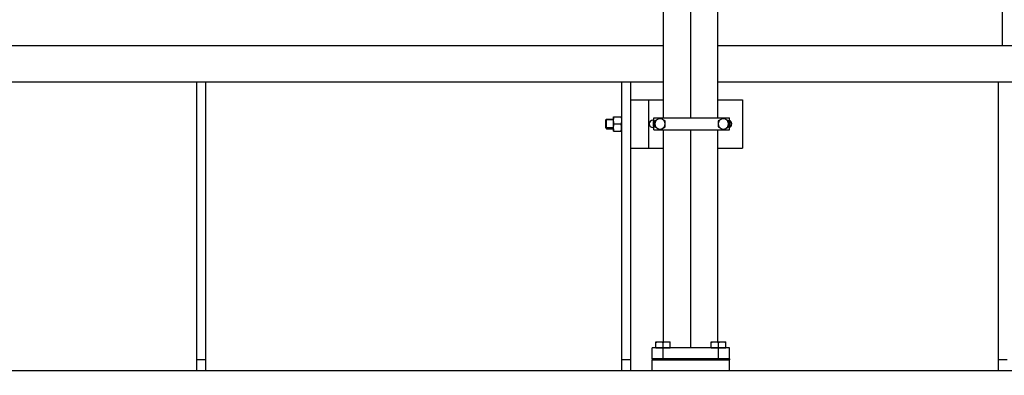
# Model space of a CAD drawing. Header units: millimetres. Extents: x 0 to 1189, y 0 to 841.
# Tile 18 of 173: x 371 to 437, y 200 to 224. Entities that reach past the tile are written whole.
import ezdxf
from ezdxf.enums import TextEntityAlignment as Align

# ---------------------------------------------------------------- set-up
doc = ezdxf.new("R2010")
doc.units = ezdxf.units.MM
doc.header["$LTSCALE"] = 65.395
doc.linetypes.add('CENTER', pattern=[0.6, 0.375, -0.075, 0.075, -0.075])
doc.layers.get('0').update_dxf_attribs({"linetype": 'CONTINUOUS'})
for name, color, linetype in [('1907_153200_01_ABL1236', 7, 'CONTINUOUS'), ('1907_153200_01_T1_PBL1491', 7, 'CONTINUOUS'), ('1907_153701_05_AC_PBL1281', 7, 'CONTINUOUS'), ('1907_153701_33_PBL1279', 7, 'CONTINUOUS'), ('1937_111000_09_SIMPLE1_D_ABL1318', 7, 'CONTINUOUS'), ('1937_111000_09_SIMPLE1_T1_D_PBL1319', 7, 'CONTINUOUS'), ('32007_060000_TLKGS_KGS_V_ABL1252', 7, 'CONTINUOUS'), ('32007_061000_TLKGS_KGS_V_ABL1253', 7, 'CONTINUOUS'), ('32007_633500_01_SIMPLE1_T1_X_PBL1337', 7, 'CONTINUOUS'), ('32007_633500_01_SIMPLE1_X_ABL1336', 7, 'CONTINUOUS'), ('32067_000000_TLKGS_MARKETING_ABL1251', 7, 'CONTINUOUS'), ('32067_030000_TLKGS_V_ABL1289', 7, 'CONTINUOUS'), ('32067_100000_TLKGS_V_ABL1290', 7, 'CONTINUOUS'), ('6M32E_GENSET_GRUNDRAHMEN_ABL1126', 7, 'CONTINUOUS'), ('6M32E_GENSET_GRUNDRAHMEN_T1_PBL1127', 7, 'CONTINUOUS'), ('6M32E_GENSET_VERROHRUNG_ABL1095', 7, 'CONTINUOUS'), ('D6796-10_PBL1977', 7, 'CONTINUOUS'), ('D6796-10_PBL1978', 7, 'CONTINUOUS'), ('D931_1-M10X140_PBL1421', 7, 'CONTINUOUS'), ('D931_1-M10X140_PBL1434', 7, 'CONTINUOUS'), ('D931_1-M16X55_PBL1282', 7, 'CONTINUOUS'), ('D933-M16X35_PBL1163', 7, 'CONTINUOUS'), ('D933-M16X35_PBL1164', 7, 'CONTINUOUS'), ('D934-M16_PBL1280', 7, 'CONTINUOUS'), ('links_14_VBL1092', 7, 'CONTINUOUS'), ('N4011-C128X91_PBL1237', 7, 'CONTINUOUS'), ('N4251-B128X90_PBL1234', 7, 'CONTINUOUS')]:
    doc.layers.add(name, color=color, linetype=linetype)
doc.styles.get("Standard").update_dxf_attribs({"font": 'txt', "width": 0.6})
doc.dimstyles.new('DIMSTYLE_2', dxfattribs={"dimtxt": 3.5, "dimasz": 3.5, "dimexe": 1.8, "dimexo": 0, "dimgap": 0.875, "dimtad": 1, "dimlfac": 25, "dimdsep": 46, "dimtxsty": 'Standard', "dimblk": '_FILLED', "dimblk1": '_FILLED', "dimblk2": '_FILLED', "dimcen": 0.09, "dimadec": 0, "dimazin": 0, "dimtp": 2, "dimtm": 2, "dimtfac": 1, "dimtofl": 0, "dimtmove": 0, "dimatfit": 3, "dimldrblk": '_FILLED', "dimfxl": 1, "dimtolj": 1, "dimarcsym": 0})

# ---------------------------------------------------------------- blocks, each defined once
blk = doc.blocks.new('_FILLED')
at = {"color": 0, "linetype": 'ByBlock'}
blk.add_solid([(0, 0), (-1, 0.167), (-1, -0.167)], dxfattribs=at)
blk = doc.blocks.new('*D14')
at = {"color": 6, "linetype": 'Continuous'}
for p, q in [((469.447, 230.597), (469.447, 153.879)), ((302.087, 223.837), (302.087, 153.879)), ((302.087, 155.679), (385.767, 155.679)), ((469.447, 155.679), (385.767, 155.679))]:
    blk.add_line(p, q, dxfattribs=at)
at = {"color": 6, "linetype": 'Continuous', "xscale": 3.5, "yscale": 3.5, "zscale": 3.5, "rotation": 180}
blk.add_blockref('_FILLED', (302.087, 155.679), dxfattribs=at)
at = {"color": 6, "linetype": 'Continuous', "xscale": 3.5, "yscale": 3.5, "zscale": 3.5}
blk.add_blockref('_FILLED', (469.447, 155.679), dxfattribs=at)
at = {"color": 6, "linetype": 'Continuous', "width": 0.636905}
blk.add_text('4184', height=3.5, dxfattribs=at).set_placement((385.767, 156.554), align=Align.CENTER)
blk = doc.blocks.new('D933-M16X35_PBL1163', base_point=(417.646, 202.475))
at = {"layer": 'D933-M16X35_PBL1163', "color": 7, "linetype": 'Continuous'}
for p, q in [((417.166, 202.675), (417.166, 202.675)), ((417.166, 202.675), (418.125, 202.675)), ((417.166, 202.283), (417.166, 202.675)), ((417.646, 202.283), (417.646, 202.655)), ((418.126, 202.675), (418.125, 202.675)), ((418.126, 202.283), (418.126, 202.675)), ((417.166, 202.283), (418.126, 202.283)), ((417.196, 202.283), (417.196, 202.275)), ((418.096, 202.283), (418.096, 202.275))]:
    blk.add_line(p, q, dxfattribs=at)
for points in [[(417.166, 202.655), (417.245, 202.668), (417.406, 202.683), (417.567, 202.668), (417.646, 202.655)], [(417.646, 202.655), (417.725, 202.668), (417.886, 202.683), (418.047, 202.668), (418.126, 202.655)]]:
    blk.add_open_spline(points, degree=3, knots=[0, 0, 0, 0, 0.5, 1, 1, 1, 1], dxfattribs=at)
blk = doc.blocks.new('D933-M16X35_PBL1164', base_point=(413.969, 202.475))
at = {"layer": 'D933-M16X35_PBL1164', "color": 7, "linetype": 'Continuous'}
for p, q in [((413.489, 202.675), (413.489, 202.675)), ((413.489, 202.675), (414.449, 202.675)), ((413.489, 202.283), (413.489, 202.675)), ((413.969, 202.283), (413.969, 202.655)), ((414.449, 202.675), (414.449, 202.675)), ((414.449, 202.283), (414.449, 202.675)), ((413.489, 202.283), (414.449, 202.283)), ((413.519, 202.283), (413.519, 202.275)), ((414.419, 202.283), (414.419, 202.275))]:
    blk.add_line(p, q, dxfattribs=at)
for points in [[(413.489, 202.655), (413.568, 202.668), (413.729, 202.683), (413.89, 202.668), (413.969, 202.655)], [(413.969, 202.655), (414.048, 202.668), (414.209, 202.683), (414.37, 202.668), (414.449, 202.655)]]:
    blk.add_open_spline(points, degree=3, knots=[0, 0, 0, 0, 0.5, 1, 1, 1, 1], dxfattribs=at)
blk = doc.blocks.new('N4251-B128X90_PBL1234', base_point=(415.807, 201.515))
at = {"layer": 'N4251-B128X90_PBL1234', "color": 7, "linetype": 'Continuous'}
for p, q in [((413.247, 201.555), (418.367, 201.555)), ((413.247, 201.555), (413.247, 201.475)), ((413.967, 201.475), (417.647, 201.475)), ((418.367, 201.555), (418.367, 201.475))]:
    blk.add_line(p, q, dxfattribs=at)
at = {"layer": 'N4251-B128X90_PBL1234', "color": 9, "linetype": 'Continuous'}
for p, q in [((413.967, 201.555), (413.967, 201.475)), ((417.647, 201.555), (417.647, 201.475))]:
    blk.add_line(p, q, dxfattribs=at)
blk = doc.blocks.new('N4011-C128X91_PBL1237', base_point=(415.807, 201.915))
at = {"layer": 'N4011-C128X91_PBL1237', "color": 7, "linetype": 'Continuous'}
for p, q in [((418.367, 202.275), (413.247, 202.275)), ((413.247, 201.555), (413.247, 202.275)), ((418.367, 201.555), (418.367, 202.275)), ((418.367, 201.555), (413.247, 201.555))]:
    blk.add_line(p, q, dxfattribs=at)
at = {"layer": 'N4011-C128X91_PBL1237', "color": 9, "linetype": 'Continuous'}
for p, q in [((413.967, 201.555), (413.967, 202.275)), ((417.647, 201.555), (417.647, 202.275))]:
    blk.add_line(p, q, dxfattribs=at)
blk = doc.blocks.new('1907_153200_01_T1_PBL1491', base_point=(415.807, 241.555))
at = {"layer": '1907_153200_01_T1_PBL1491', "color": 7, "linetype": 'Continuous'}
for p, q in [((414.007, 217.555), (414.007, 262.915)), ((417.607, 217.555), (417.607, 262.915)), ((414.007, 202.675), (414.007, 216.755)), ((417.607, 202.675), (417.607, 216.755))]:
    blk.add_line(p, q, dxfattribs=at)
at = {"layer": '1907_153200_01_T1_PBL1491', "color": 2, "linetype": 'CENTER'}
for p, q in [((415.807, 217.555), (415.807, 263.121)), ((415.807, 202.275), (415.807, 216.755))]:
    blk.add_line(p, q, dxfattribs=at)
blk = doc.blocks.new('1907_153200_01_ABL1236', base_point=(415.807, 241.555))
at = {"layer": '1907_153200_01_T1_PBL1491'}
blk.add_blockref('1907_153200_01_T1_PBL1491', (415.807, 241.555), dxfattribs=at)
at = {"layer": 'N4011-C128X91_PBL1237'}
blk.add_blockref('N4011-C128X91_PBL1237', (415.807, 201.915), dxfattribs=at)
blk = doc.blocks.new('1907_153701_33_PBL1279', base_point=(415.527, 217.155))
at = {"layer": '1907_153701_33_PBL1279', "color": 7, "linetype": 'Continuous'}
for p, q in [((411.807, 218.755), (414.007, 218.755)), ((417.607, 218.755), (419.247, 218.755)), ((419.247, 218.755), (419.247, 215.555)), ((413.287, 217.395), (413.367, 217.395)), ((413.367, 216.915), (413.287, 216.915)), ((411.807, 215.555), (414.007, 215.555)), ((417.607, 215.555), (419.247, 215.555))]:
    blk.add_line(p, q, dxfattribs=at)
at = {"layer": '1907_153701_33_PBL1279', "color": 9, "linetype": 'Continuous'}
blk.add_line((413.007, 218.755), (413.007, 215.555), dxfattribs=at)
at = {"layer": '1907_153701_33_PBL1279', "color": 7, "linetype": 'Continuous'}
for centre, start, end in [((413.287, 217.155), 90, 270), ((418.287, 217.155), 289.56663, 70.43337)]:
    blk.add_arc(centre, 0.24, start, end, dxfattribs=at)
blk = doc.blocks.new('D934-M16_PBL1280', base_point=(410.947, 217.155))
at = {"layer": 'D934-M16_PBL1280', "color": 7, "linetype": 'Continuous'}
for p, q in [((410.687, 216.676), (410.687, 217.635)), ((410.688, 217.635), (410.687, 217.635)), ((410.688, 217.635), (411.207, 217.635)), ((410.707, 217.155), (411.187, 217.155)), ((410.688, 216.675), (410.687, 216.676)), ((410.688, 216.675), (411.207, 216.675))]:
    blk.add_line(p, q, dxfattribs=at)
for points in [[(410.707, 217.155), (410.695, 217.235), (410.68, 217.395), (410.695, 217.556), (410.707, 217.635)], [(411.187, 217.635), (411.2, 217.556), (411.215, 217.395), (411.2, 217.235), (411.187, 217.155)], [(410.707, 216.675), (410.695, 216.755), (410.68, 216.915), (410.695, 217.076), (410.707, 217.155)], [(411.187, 216.675), (411.2, 216.755), (411.215, 216.915), (411.2, 217.076), (411.187, 217.155)]]:
    blk.add_open_spline(points, degree=3, dxfattribs=at)
blk = doc.blocks.new('1907_153701_05_AC_PBL1281', base_point=(415.867, 217.155))
at = {"layer": '1907_153701_05_AC_PBL1281', "color": 7, "linetype": 'Continuous'}
for p, q in [((413.367, 217.555), (418.367, 217.555)), ((413.367, 216.755), (413.367, 217.555)), ((418.367, 216.755), (418.367, 217.555)), ((413.367, 216.755), (418.367, 216.755))]:
    blk.add_line(p, q, dxfattribs=at)
blk = doc.blocks.new('D931_1-M16X55_PBL1282', base_point=(410.427, 217.155))
at = {"layer": 'D931_1-M16X55_PBL1282', "color": 7, "linetype": 'Continuous'}
for p, q in [((410.167, 217.426), (410.217, 217.475)), ((410.167, 216.884), (410.167, 217.426)), ((410.167, 216.884), (410.217, 216.835)), ((410.217, 217.475), (410.687, 217.475)), ((410.217, 216.835), (410.217, 217.475)), ((410.217, 216.835), (410.687, 216.835))]:
    blk.add_line(p, q, dxfattribs=at)
at = {"layer": 'D931_1-M16X55_PBL1282', "color": 2, "linetype": 'Continuous'}
for p, q in [((410.687, 217.426), (410.167, 217.426)), ((410.687, 216.884), (410.167, 216.884))]:
    blk.add_line(p, q, dxfattribs=at)
blk = doc.blocks.new('D931_1-M10X140_PBL1421', base_point=(413.767, 217.155))
at = {"layer": 'D931_1-M10X140_PBL1421', "color": 7, "linetype": 'Continuous'}
for p, q in [((413.767, 217.548), (413.427, 217.352)), ((414.107, 217.352), (413.767, 217.548)), ((413.427, 217.352), (413.427, 216.959)), ((413.427, 216.959), (413.767, 216.763)), ((413.767, 216.763), (414.107, 216.959)), ((414.107, 216.959), (414.107, 217.352))]:
    blk.add_line(p, q, dxfattribs=at)
for points, knots in [([(413.597, 217.45), (413.547, 217.42), (413.459, 217.333), (413.428, 217.214), (413.427, 217.155)], [0, 0, 0, 0, 0.499995, 1, 1, 1, 1]), ([(413.427, 217.155), (413.428, 217.097), (413.459, 216.978), (413.547, 216.89), (413.597, 216.861)], [0, 0, 0, 0, 0.500005, 1, 1, 1, 1]), ([(414.107, 217.155), (414.107, 217.214), (414.075, 217.333), (413.988, 217.42), (413.937, 217.45)], [0, 0, 0, 0, 0.500005, 1, 1, 1, 1]), ([(413.937, 216.861), (413.988, 216.89), (414.075, 216.978), (414.107, 217.097), (414.107, 217.155)], [0, 0, 0, 0, 0.499995, 1, 1, 1, 1])]:
    blk.add_open_spline(points, degree=3, knots=knots, dxfattribs=at)
for points in [[(413.937, 217.45), (413.887, 217.479), (413.767, 217.511), (413.648, 217.479), (413.597, 217.45)], [(413.597, 216.861), (413.648, 216.832), (413.767, 216.8), (413.887, 216.832), (413.937, 216.861)]]:
    blk.add_open_spline(points, degree=3, dxfattribs=at)
blk = doc.blocks.new('D931_1-M10X140_PBL1434', base_point=(417.967, 217.155))
at = {"layer": 'D931_1-M10X140_PBL1434', "color": 7, "linetype": 'Continuous'}
for p, q in [((417.967, 217.548), (417.627, 217.352)), ((418.307, 217.352), (417.967, 217.548)), ((417.627, 217.352), (417.627, 216.959)), ((417.627, 216.959), (417.967, 216.763)), ((417.967, 216.763), (418.307, 216.959)), ((418.307, 216.959), (418.307, 217.352))]:
    blk.add_line(p, q, dxfattribs=at)
for points, knots in [([(417.797, 217.45), (417.747, 217.42), (417.659, 217.333), (417.628, 217.214), (417.627, 217.155)], [0, 0, 0, 0, 0.499995, 1, 1, 1, 1]), ([(417.627, 217.155), (417.628, 217.097), (417.659, 216.978), (417.747, 216.89), (417.797, 216.861)], [0, 0, 0, 0, 0.500005, 1, 1, 1, 1]), ([(418.307, 217.155), (418.307, 217.214), (418.275, 217.333), (418.188, 217.42), (418.137, 217.45)], [0, 0, 0, 0, 0.500005, 1, 1, 1, 1]), ([(418.137, 216.861), (418.188, 216.89), (418.275, 216.978), (418.307, 217.097), (418.307, 217.155)], [0, 0, 0, 0, 0.499995, 1, 1, 1, 1])]:
    blk.add_open_spline(points, degree=3, knots=knots, dxfattribs=at)
for points in [[(418.137, 217.45), (418.087, 217.479), (417.967, 217.511), (417.848, 217.479), (417.797, 217.45)], [(417.797, 216.861), (417.848, 216.832), (417.967, 216.8), (418.087, 216.832), (418.137, 216.861)]]:
    blk.add_open_spline(points, degree=3, dxfattribs=at)
blk = doc.blocks.new('D6796-10_PBL1977', base_point=(418.368, 217.159))
at = {"layer": 'D6796-10_PBL1977', "color": 7, "linetype": 'Continuous'}
blk.add_arc((417.967, 217.155), 0.46, 331.19933, 29.93418, dxfattribs=at)
blk = doc.blocks.new('D6796-10_PBL1978', base_point=(413.364, 217.155))
at = {"layer": 'D6796-10_PBL1978', "color": 7, "linetype": 'Continuous'}
blk.add_arc((413.767, 217.155), 0.46, 151.19933, 208.80067, dxfattribs=at)
blk = doc.blocks.new('6M32E_GENSET_VERROHRUNG_ABL1095', base_point=(297.891, 254.215))
at = {"layer": '1907_153200_01_ABL1236'}
blk.add_blockref('1907_153200_01_ABL1236', (415.807, 241.555), dxfattribs=at)
at = {"layer": '1907_153701_05_AC_PBL1281'}
blk.add_blockref('1907_153701_05_AC_PBL1281', (415.867, 217.155), dxfattribs=at)
at = {"layer": '1907_153701_33_PBL1279'}
blk.add_blockref('1907_153701_33_PBL1279', (415.527, 217.155), dxfattribs=at)
at = {"layer": 'D6796-10_PBL1977'}
blk.add_blockref('D6796-10_PBL1977', (418.368, 217.159), dxfattribs=at)
at = {"layer": 'D6796-10_PBL1978'}
blk.add_blockref('D6796-10_PBL1978', (413.364, 217.155), dxfattribs=at)
at = {"layer": 'D931_1-M10X140_PBL1421'}
blk.add_blockref('D931_1-M10X140_PBL1421', (413.767, 217.155), dxfattribs=at)
at = {"layer": 'D931_1-M10X140_PBL1434'}
blk.add_blockref('D931_1-M10X140_PBL1434', (417.967, 217.155), dxfattribs=at)
at = {"layer": 'D931_1-M16X55_PBL1282'}
blk.add_blockref('D931_1-M16X55_PBL1282', (410.427, 217.155), dxfattribs=at)
at = {"layer": 'D933-M16X35_PBL1163'}
blk.add_blockref('D933-M16X35_PBL1163', (417.646, 202.475), dxfattribs=at)
at = {"layer": 'D933-M16X35_PBL1164'}
blk.add_blockref('D933-M16X35_PBL1164', (413.969, 202.475), dxfattribs=at)
at = {"layer": 'D934-M16_PBL1280'}
blk.add_blockref('D934-M16_PBL1280', (410.947, 217.155), dxfattribs=at)
at = {"layer": 'N4251-B128X90_PBL1234'}
blk.add_blockref('N4251-B128X90_PBL1234', (415.807, 201.515), dxfattribs=at)
blk = doc.blocks.new('6M32E_GENSET_GRUNDRAHMEN_T1_PBL1127', base_point=(293.067, 197.155))
at = {"layer": '6M32E_GENSET_GRUNDRAHMEN_T1_PBL1127', "color": 7, "linetype": 'Continuous'}
for p, q in [((135.007, 222.355), (414.007, 222.355)), ((417.607, 222.355), (437.407, 222.355)), ((135.007, 219.955), (414.007, 219.955)), ((383.007, 219.955), (383.007, 200.755)), ((383.607, 219.955), (383.607, 200.755)), ((411.207, 219.955), (411.207, 200.755)), ((411.807, 219.955), (411.807, 200.755)), ((417.607, 219.955), (437.407, 219.955)), ((436.207, 219.955), (436.207, 200.755)), ((383.007, 201.513), (383.607, 201.513)), ((411.207, 201.513), (411.807, 201.513)), ((413.247, 201.475), (418.367, 201.475)), ((413.247, 200.755), (413.247, 201.475)), ((418.367, 200.755), (418.367, 201.475)), ((436.207, 201.513), (436.807, 201.513)), ((437.407, 200.755), (135.007, 200.755))]:
    blk.add_line(p, q, dxfattribs=at)
blk = doc.blocks.new('6M32E_GENSET_GRUNDRAHMEN_ABL1126', base_point=(293.067, 197.155))
at = {"layer": '6M32E_GENSET_GRUNDRAHMEN_T1_PBL1127'}
blk.add_blockref('6M32E_GENSET_GRUNDRAHMEN_T1_PBL1127', (293.067, 197.155), dxfattribs=at)
blk = doc.blocks.new('32007_633500_01_SIMPLE1_T1_X_PBL1337', base_point=(437.287, 245.223))
at = {"layer": '32007_633500_01_SIMPLE1_T1_X_PBL1337', "color": 7, "linetype": 'Continuous'}
for p, q in [((436.487, 268.411), (436.76, 268.411)), ((436.487, 268.011), (436.758, 268.011)), ((437.998, 268.011), (438.087, 268.011)), ((438.084, 268.411), (438.087, 268.411)), ((438.087, 222.035), (438.087, 268.411))]:
    blk.add_line(p, q, dxfattribs=at)
at = {"layer": '32007_633500_01_SIMPLE1_T1_X_PBL1337', "color": 9, "linetype": 'Continuous'}
for p, q in [((436.487, 268.211), (436.759, 268.211)), ((438.083, 268.211), (438.087, 268.211)), ((436.487, 238.206), (438.087, 238.206)), ((436.487, 235.815), (438.087, 235.815)), ((436.487, 234.872), (438.087, 234.872))]:
    blk.add_line(p, q, dxfattribs=at)
blk = doc.blocks.new('32007_633500_01_SIMPLE1_X_ABL1336', base_point=(437.287, 245.223))
at = {"layer": '32007_633500_01_SIMPLE1_T1_X_PBL1337'}
blk.add_blockref('32007_633500_01_SIMPLE1_T1_X_PBL1337', (437.287, 245.223), dxfattribs=at)
blk = doc.blocks.new('32007_061000_TLKGS_KGS_V_ABL1253', base_point=(441.067, 271.095))
at = {"layer": '32007_633500_01_SIMPLE1_X_ABL1336'}
blk.add_blockref('32007_633500_01_SIMPLE1_X_ABL1336', (437.287, 245.223), dxfattribs=at)
blk = doc.blocks.new('32007_060000_TLKGS_KGS_V_ABL1252', base_point=(458.717, 285.948))
at = {"layer": '32007_061000_TLKGS_KGS_V_ABL1253'}
blk.add_blockref('32007_061000_TLKGS_KGS_V_ABL1253', (441.067, 271.095), dxfattribs=at)
blk = doc.blocks.new('1937_111000_09_SIMPLE1_T1_D_PBL1319', base_point=(356.447, 259.855))
at = {"layer": '1937_111000_09_SIMPLE1_T1_D_PBL1319', "color": 7, "linetype": 'Continuous'}
blk.add_line((436.487, 222.355), (436.487, 269.115), dxfattribs=at)
blk = doc.blocks.new('1937_111000_09_SIMPLE1_D_ABL1318', base_point=(356.447, 259.855))
at = {"layer": '1937_111000_09_SIMPLE1_T1_D_PBL1319'}
blk.add_blockref('1937_111000_09_SIMPLE1_T1_D_PBL1319', (356.447, 259.855), dxfattribs=at)
blk = doc.blocks.new('32067_100000_TLKGS_V_ABL1290', base_point=(357.287, 272.995))
at = {"layer": '1937_111000_09_SIMPLE1_D_ABL1318'}
blk.add_blockref('1937_111000_09_SIMPLE1_D_ABL1318', (356.447, 259.855), dxfattribs=at)
blk = doc.blocks.new('32067_030000_TLKGS_V_ABL1289', base_point=(383.857, 288.845))
at = {"layer": '32067_100000_TLKGS_V_ABL1290'}
blk.add_blockref('32067_100000_TLKGS_V_ABL1290', (357.287, 272.995), dxfattribs=at)
blk = doc.blocks.new('32067_000000_TLKGS_MARKETING_ABL1251', base_point=(384.777, 288.845))
at = {"layer": '32007_060000_TLKGS_KGS_V_ABL1252'}
blk.add_blockref('32007_060000_TLKGS_KGS_V_ABL1252', (458.717, 285.948), dxfattribs=at)
at = {"layer": '32067_030000_TLKGS_V_ABL1289'}
blk.add_blockref('32067_030000_TLKGS_V_ABL1289', (383.857, 288.845), dxfattribs=at)
blk = doc.blocks.new('LINKS_14_VBL1092', base_point=(312.043, 276.055))
at = {"layer": '32067_000000_TLKGS_MARKETING_ABL1251'}
blk.add_blockref('32067_000000_TLKGS_MARKETING_ABL1251', (384.777, 288.845), dxfattribs=at)
at = {"layer": '6M32E_GENSET_GRUNDRAHMEN_ABL1126'}
blk.add_blockref('6M32E_GENSET_GRUNDRAHMEN_ABL1126', (293.067, 197.155), dxfattribs=at)
at = {"layer": '6M32E_GENSET_VERROHRUNG_ABL1095'}
blk.add_blockref('6M32E_GENSET_VERROHRUNG_ABL1095', (297.891, 254.215), dxfattribs=at)

msp = doc.modelspace()

# ---------------------------------------------------------------- block references
at = {"layer": 'links_14_VBL1092'}
msp.add_blockref('LINKS_14_VBL1092', (312.04282, 276.05542), dxfattribs=at)

# ---------------------------------------------------------------- dimensions: what is measured, and where the dimension line sits
at = {"color": 6, "linetype": 'Continuous'}
dim = msp.add_linear_dim(base=(469.44744, 155.67864), p1=(302.08746, 223.83701), p2=(469.44744, 230.59688), dimstyle='DIMSTYLE_2', dxfattribs=at)
dim.commit()
dim.dimension.update_dxf_attribs({"geometry": '*D14', "text_midpoint": (385.43412, 155.67864), "dimtype": 160})

doc.saveas('drawing.dxf')
